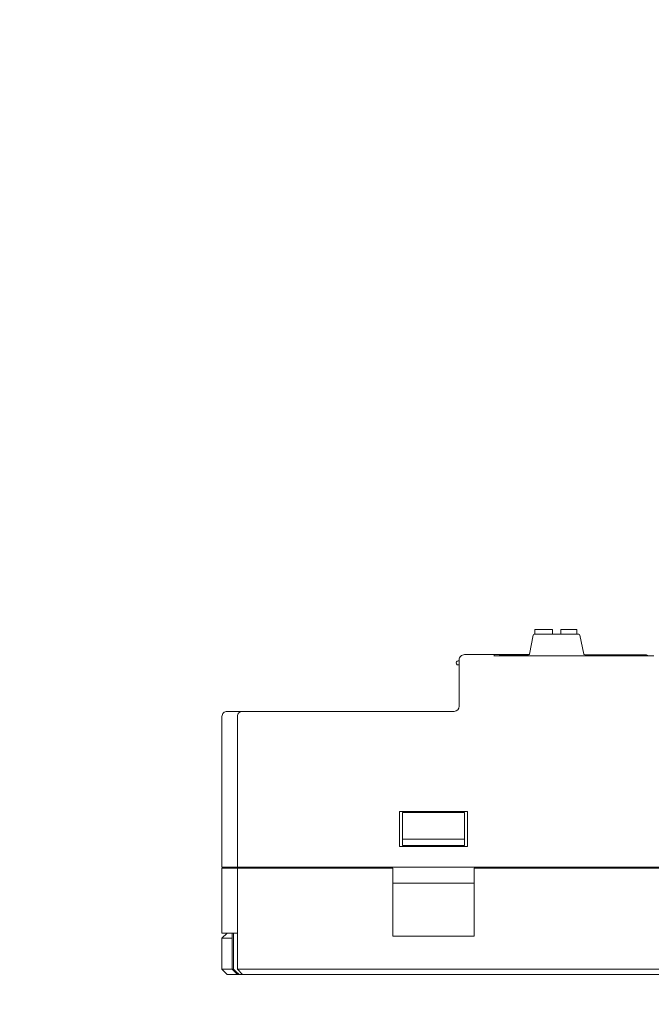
# Model space of a CAD drawing. Header units: millimetres. Extents: x -1114 to 1396, y -630 to 631.
# Tile 94 of 256: x -534 to -473, y -410 to -315. Entities that reach past the tile are written whole.
import ezdxf

# ---------------------------------------------------------------- set-up
doc = ezdxf.new("R2010")
doc.units = ezdxf.units.MM
doc.header["$MEASUREMENT"] = 0

msp = doc.modelspace()

# ---------------------------------------------------------------- linework, layer by layer
at = {"lineweight": 18}
for points, knots in [([(1038.9843, -629.7647), (1038.9843, -629.7647), (-1111.4882, -629.7647), (-1111.4882, -629.7647), (-1111.4882, -629.7647), (-1111.4882, -629.7647), (-1111.4882, 630.7883), (-1111.4882, 630.7883), (-1111.4882, 630.7883), (-1111.4882, 630.7883), (1038.9843, 630.7883), (1038.9843, 630.7883)], [0, 0, 0, 0, 0.3333333, 0.3333333, 0.3333333, 0.3333333, 0.6666667, 0.6666667, 0.6666667, 0.6666667, 1, 1, 1, 1]), ([(-491.3378, -376.5792), (-491.4704, -376.5792), (-491.5976, -376.6319), (-491.6913, -376.7257), (-491.6913, -376.7257), (-491.7851, -376.8195), (-491.8378, -376.9466), (-491.8378, -377.0792)], [0, 0, 0, 0, 0.5, 0.5, 0.5, 0.5, 1, 1, 1, 1]), ([(-491.9378, -377.1792), (-492.0092, -377.1792), (-492.0753, -377.2174), (-492.111, -377.2792), (-492.111, -377.2792), (-492.1467, -377.3411), (-492.1467, -377.4174), (-492.111, -377.4792), (-492.111, -377.4792), (-492.0753, -377.5411), (-492.0092, -377.5792), (-491.9378, -377.5792)], [0, 0, 0, 0, 0.3333333, 0.3333333, 0.3333333, 0.3333333, 0.6666667, 0.6666667, 0.6666667, 0.6666667, 1, 1, 1, 1]), ([(-514.3378, -382.0792), (-514.4704, -382.0792), (-514.5976, -382.1319), (-514.6913, -382.2257), (-514.6913, -382.2257), (-514.7851, -382.3195), (-514.8378, -382.4466), (-514.8378, -382.5792)], [0, 0, 0, 0, 0.5, 0.5, 0.5, 0.5, 1, 1, 1, 1]), ([(-512.8378, -382.0792), (-512.9687, -382.0792), (-513.0988, -382.1331), (-513.1913, -382.2257), (-513.1913, -382.2257), (-513.2839, -382.3182), (-513.3378, -382.4483), (-513.3378, -382.5792)], [0, 0, 0, 0, 0.5, 0.5, 0.5, 0.5, 1, 1, 1, 1]), ([(-513.7322, -407.0792), (-513.6405, -407.1645), (-513.5482, -407.2492), (-513.4549, -407.3329), (-513.4549, -407.3329), (-513.4083, -407.3747), (-513.3614, -407.4162), (-513.3141, -407.4573), (-513.3141, -407.4573), (-513.2669, -407.4984), (-513.2193, -407.5391), (-513.1711, -407.5792)], [0, 0, 0, 0, 0.3333333, 0.3333333, 0.3333333, 0.3333333, 0.6666667, 0.6666667, 0.6666667, 0.6666667, 1, 1, 1, 1])]:
    msp.add_open_spline(points, degree=3, knots=knots, dxfattribs=at)
for points in [[(-484.4984, -374.1506), (-484.4984, -374.1506), (-484.4984, -374.6007), (-484.4984, -374.6007)], [(-482.7984, -374.1506), (-482.7984, -374.1506), (-484.4984, -374.1506), (-484.4984, -374.1506)], [(-482.7984, -374.6006), (-482.7984, -374.6006), (-482.7984, -374.1506), (-482.7984, -374.1506)], [(-480.4484, -374.1506), (-480.4484, -374.1506), (-481.9984, -374.1506), (-481.9984, -374.1506)], [(-481.9984, -374.1506), (-481.9984, -374.1506), (-481.9984, -374.6006), (-481.9984, -374.6006)], [(-480.4484, -374.6006), (-480.4484, -374.6006), (-480.4484, -374.1506), (-480.4484, -374.1506)], [(-484.6658, -374.681), (-484.6658, -374.681), (-485.0336, -376.5202), (-485.0336, -376.5202)], [(-484.5677, -374.6006), (-484.6154, -374.6006), (-484.6564, -374.6343), (-484.6658, -374.681)], [(-480.2317, -374.6006), (-480.2317, -374.6006), (-484.5677, -374.6006), (-484.5677, -374.6006)], [(-480.1336, -374.681), (-480.143, -374.6343), (-480.184, -374.6006), (-480.2317, -374.6006)], [(-479.7658, -376.5202), (-479.7658, -376.5202), (-480.1336, -374.681), (-480.1336, -374.681)], [(-491.8378, -379.5792), (-491.8378, -379.5792), (-491.8378, -377.0792), (-491.8378, -377.0792)], [(-491.3378, -376.5792), (-491.3378, -376.5792), (-488.4543, -376.5792), (-488.4543, -376.5792)], [(-488.4544, -376.5792), (-488.4544, -376.5792), (-491.3378, -376.5792), (-491.3378, -376.5792)], [(-485.0698, -376.5792), (-485.0698, -376.5792), (-488.4544, -376.5792), (-488.4544, -376.5792)], [(-488.4544, -376.5792), (-488.4544, -376.5792), (-488.4544, -376.7117), (-488.4544, -376.7117)], [(-472.9544, -376.6896), (-472.9544, -376.6896), (-488.4544, -376.6896), (-488.4544, -376.6896)], [(-487.7544, -376.6006), (-487.8561, -376.6006), (-487.9555, -376.6317), (-488.0391, -376.6896)], [(-487.7544, -376.6006), (-487.7544, -376.6006), (-485.1317, -376.6006), (-485.1317, -376.6006)], [(-485.1317, -376.6006), (-485.084, -376.6006), (-485.043, -376.567), (-485.0336, -376.5202)], [(-479.7658, -376.5202), (-479.7564, -376.567), (-479.7154, -376.6006), (-479.6677, -376.6006)], [(-479.6677, -376.6006), (-479.6677, -376.6006), (-473.7544, -376.6006), (-473.7544, -376.6006)], [(-473.4696, -376.6896), (-473.5533, -376.6317), (-473.6526, -376.6006), (-473.7544, -376.6006)], [(-491.8378, -377.1792), (-491.8378, -377.1792), (-491.9378, -377.1792), (-491.9378, -377.1792)], [(-491.9378, -377.5792), (-491.9378, -377.5792), (-491.8378, -377.5792), (-491.8378, -377.5792)], [(-491.8378, -381.5792), (-491.8378, -381.5792), (-491.8378, -379.5792), (-491.8378, -379.5792)], [(-491.8378, -381.5792), (-491.8378, -381.5792), (-491.8378, -379.5792), (-491.8378, -379.5792)], [(-492.3378, -382.0792), (-492.0616, -382.0792), (-491.8378, -381.8554), (-491.8378, -381.5792)], [(-492.3378, -382.0792), (-492.0616, -382.0792), (-491.8378, -381.8554), (-491.8378, -381.5792)], [(-514.8378, -397.1739), (-514.8378, -397.1739), (-514.8378, -382.5792), (-514.8378, -382.5792)], [(-514.8378, -397.1739), (-514.8378, -397.1739), (-514.8378, -382.5792), (-514.8378, -382.5792)], [(-514.3378, -382.0792), (-514.3378, -382.0792), (-513.8925, -382.0792), (-513.8925, -382.0792)], [(-513.7305, -382.0792), (-513.7305, -382.0792), (-513.8925, -382.0792), (-513.8925, -382.0792)], [(-513.8925, -382.0792), (-513.8925, -382.0792), (-513.7284, -382.0792), (-513.7284, -382.0792)], [(-513.7284, -382.0792), (-513.7284, -382.0792), (-512.8378, -382.0792), (-512.8378, -382.0792)], [(-513.3378, -397.1739), (-513.3378, -397.1739), (-513.3378, -382.5792), (-513.3378, -382.5792)], [(-513.3378, -397.1739), (-513.3378, -397.1739), (-513.3378, -382.5792), (-513.3378, -382.5792)], [(-512.8378, -382.0792), (-512.8378, -382.0792), (-509.3378, -382.0792), (-509.3378, -382.0792)], [(-509.3378, -382.0792), (-509.3378, -382.0792), (-492.3378, -382.0792), (-492.3378, -382.0792)], [(-509.3378, -382.0792), (-509.3378, -382.0792), (-492.3378, -382.0792), (-492.3378, -382.0792)], [(-497.6378, -391.7739), (-497.6378, -391.7739), (-497.6378, -395.1739), (-497.6378, -395.1739)], [(-497.6378, -391.7739), (-497.6378, -391.7739), (-491.0378, -391.7739), (-491.0378, -391.7739)], [(-497.3378, -392.3863), (-497.3378, -392.3863), (-497.3378, -391.8844), (-497.3378, -391.8844)], [(-497.3378, -391.8844), (-497.3378, -391.8844), (-491.3378, -391.8844), (-491.3378, -391.8844)], [(-497.3378, -394.4739), (-497.3378, -394.4739), (-497.3378, -392.3863), (-497.3378, -392.3863)], [(-491.3378, -391.8844), (-491.3378, -391.8844), (-491.3378, -392.3863), (-491.3378, -392.3863)], [(-491.3378, -392.3863), (-491.3378, -392.3863), (-491.3378, -394.4739), (-491.3378, -394.4739)], [(-491.0378, -395.1739), (-491.0378, -395.1739), (-491.0378, -391.7739), (-491.0378, -391.7739)], [(-497.6378, -395.1739), (-497.6378, -395.1739), (-491.0378, -395.1739), (-491.0378, -395.1739)], [(-497.3378, -394.4739), (-497.3378, -394.4739), (-497.3378, -395.0739), (-497.3378, -395.0739)], [(-491.3378, -394.4739), (-491.3378, -394.4739), (-497.3378, -394.4739), (-497.3378, -394.4739)], [(-497.3378, -395.0739), (-497.3378, -395.0739), (-491.3378, -395.0739), (-491.3378, -395.0739)], [(-491.3378, -395.0739), (-491.3378, -395.0739), (-491.3378, -394.4739), (-491.3378, -394.4739)], [(-514.1698, -397.1739), (-514.1698, -397.1739), (-514.8378, -397.1739), (-514.8378, -397.1739)], [(-514.8378, -403.5792), (-514.8378, -403.5792), (-514.8378, -397.2739), (-514.8378, -397.2739)], [(-514.8378, -397.2739), (-514.8378, -397.2739), (-514.1698, -397.2739), (-514.1698, -397.2739)], [(-514.8378, -397.2739), (-514.8378, -397.2739), (-514.8378, -403.5792), (-514.8378, -403.5792)], [(-514.0057, -397.1739), (-514.0057, -397.1739), (-514.1698, -397.1739), (-514.1698, -397.1739)], [(-514.0057, -397.2739), (-514.0057, -397.2739), (-514.1698, -397.2739), (-514.1698, -397.2739)], [(-513.3378, -397.1739), (-513.3378, -397.1739), (-514.0057, -397.1739), (-514.0057, -397.1739)], [(-513.3378, -397.2739), (-513.3378, -397.2739), (-514.0057, -397.2739), (-514.0057, -397.2739)], [(-509.3378, -397.1739), (-509.3378, -397.1739), (-513.3378, -397.1739), (-513.3378, -397.1739)], [(-513.3378, -407.0792), (-513.3378, -407.0792), (-513.3378, -397.2739), (-513.3378, -397.2739)], [(-513.3378, -397.2739), (-513.3378, -397.2739), (-509.3378, -397.2739), (-509.3378, -397.2739)], [(-513.3378, -407.0792), (-513.3378, -407.0792), (-513.3378, -397.2739), (-513.3378, -397.2739)], [(-513.0378, -397.2739), (-513.0378, -397.2739), (-513.0378, -397.1738), (-513.0378, -397.1738)], [(-511.5378, -397.2739), (-511.5378, -397.2739), (-511.5378, -397.1738), (-511.5378, -397.1738)], [(-509.3378, -397.1739), (-509.3378, -397.1739), (-409.8378, -397.1739), (-409.8378, -397.1739)], [(-509.3378, -397.2739), (-509.3378, -397.2739), (-498.2878, -397.2739), (-498.2878, -397.2739)], [(-498.2878, -403.8724), (-498.2878, -403.8724), (-498.2878, -397.2739), (-498.2878, -397.2739)], [(-490.3878, -397.2739), (-490.3878, -397.2739), (-433.2878, -397.2739), (-433.2878, -397.2739)], [(-490.3878, -397.2739), (-490.3878, -397.2739), (-490.3878, -403.8724), (-490.3878, -403.8724)], [(-490.3878, -398.7295), (-490.3878, -398.7295), (-498.2878, -398.7295), (-498.2878, -398.7295)], [(-514.1698, -403.5792), (-514.1698, -403.5792), (-514.8378, -403.5792), (-514.8378, -403.5792)], [(-514.3378, -403.5792), (-514.3378, -403.5792), (-514.8378, -404.0792), (-514.8378, -404.0792)], [(-514.0057, -403.5792), (-514.0057, -403.5792), (-514.1698, -403.5792), (-514.1698, -403.5792)], [(-513.3378, -403.5792), (-513.3378, -403.5792), (-514.0057, -403.5792), (-514.0057, -403.5792)], [(-513.8378, -403.5792), (-513.8378, -403.5792), (-513.8378, -407.0792), (-513.8378, -407.0792)], [(-513.7322, -407.0792), (-513.7322, -407.0792), (-513.7322, -403.5792), (-513.7322, -403.5792)], [(-514.8378, -404.0792), (-514.8378, -404.0792), (-514.8378, -407.0792), (-514.8378, -407.0792)], [(-513.8378, -404.0792), (-513.8378, -404.0792), (-514.8378, -404.0792), (-514.8378, -404.0792)], [(-498.2878, -403.8724), (-498.2878, -403.8724), (-490.3878, -403.8724), (-490.3878, -403.8724)], [(-514.8378, -407.0792), (-514.8378, -407.0792), (-513.8378, -407.0792), (-513.8378, -407.0792)], [(-514.3378, -407.5792), (-514.3378, -407.5792), (-514.8378, -407.0792), (-514.8378, -407.0792)], [(-513.3378, -407.5792), (-513.3378, -407.5792), (-514.3378, -407.5792), (-514.3378, -407.5792)], [(-513.8378, -407.0792), (-513.8378, -407.0792), (-513.3378, -407.5792), (-513.3378, -407.5792)], [(-513.8378, -407.0792), (-513.8378, -407.0792), (-513.7322, -407.0792), (-513.7322, -407.0792)], [(-513.3378, -407.0792), (-513.3378, -407.0792), (-509.3378, -407.0792), (-509.3378, -407.0792)], [(-512.8378, -407.5792), (-512.8378, -407.5792), (-513.3378, -407.0792), (-513.3378, -407.0792)], [(-513.1711, -407.5792), (-513.1711, -407.5792), (-513.3378, -407.5792), (-513.3378, -407.5792)], [(-513.1711, -407.5792), (-513.1711, -407.5792), (-512.8377, -407.5792), (-512.8377, -407.5792)], [(-509.3378, -407.5792), (-509.3378, -407.5792), (-512.8378, -407.5792), (-512.8378, -407.5792)], [(-509.3378, -407.0792), (-509.3378, -407.0792), (-468.3378, -407.0792), (-468.3378, -407.0792)], [(-468.3378, -407.5792), (-468.3378, -407.5792), (-509.3378, -407.5792), (-509.3378, -407.5792)]]:
    msp.add_open_spline(points, degree=3, dxfattribs=at)

doc.saveas('drawing.dxf')
